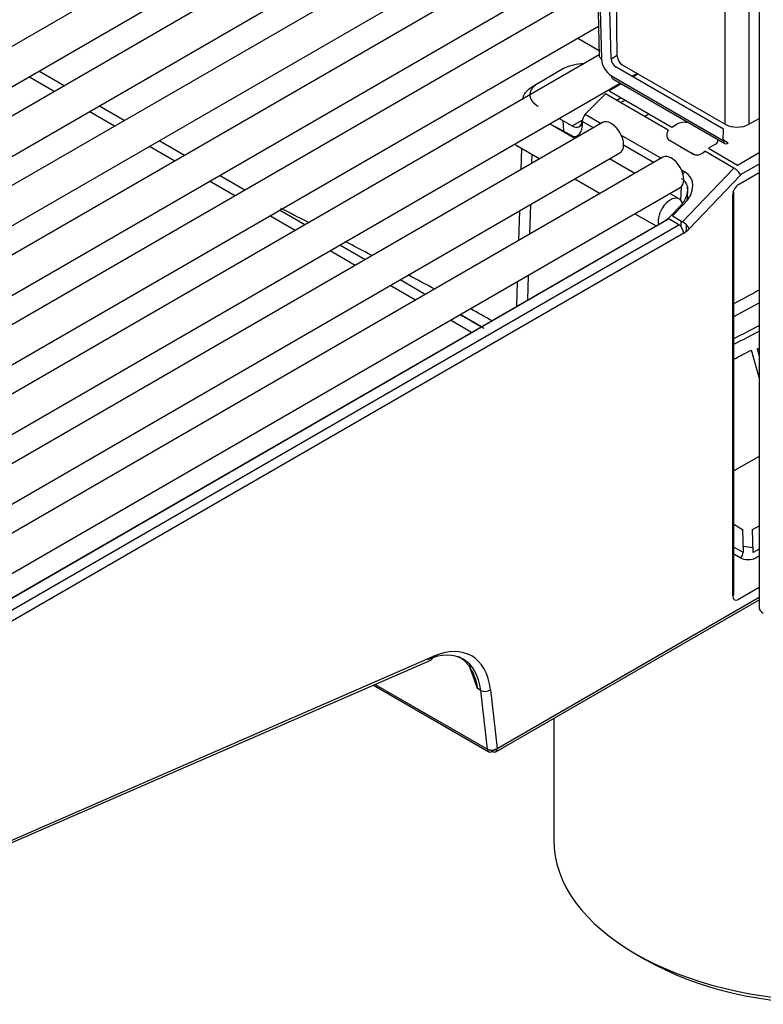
# Model space of a CAD drawing. Header units: millimetres. Extents: x 0 to 287, y 0 to 200.
# Tile 45 of 54: x 226.13 to 231.45, y 91.63 to 98.68. Entities that reach past the tile are written whole.
import ezdxf

# ---------------------------------------------------------------- set-up
doc = ezdxf.new("R2010")
doc.units = ezdxf.units.MM
doc.layers.add('130.191_BW4C_CTM', color=7, linetype='Continuous')
doc.layers.add('Défaut', color=7, linetype='Continuous')

# ---------------------------------------------------------------- blocks, each defined once
blk = doc.blocks.new('SE3')
at = {"layer": '130.191_BW4C_CTM', "color": 7, "linetype": 'Continuous'}
for p, q in [((231.4242, 129.0237), (231.4242, 94.4712)), ((231.1823, 97.9293), (231.1823, 111.4668)), ((231.352, 111.4668), (231.352, 97.9293)), ((230.2214, 100.6343), (230.2799, 98.4171)), ((230.236, 100.6147), (230.2945, 98.3975)), ((230.3641, 98.3988), (230.3067, 100.5758)), ((230.4086, 98.4161), (230.3758, 100.5991)), ((229.5182, 100.4768), (220.3966, 95.2104)), ((220.5216, 94.9939), (229.6432, 100.2603)), ((229.9496, 100.2278), (220.8279, 94.9614)), ((220.9529, 94.7448), (230.0746, 100.0112)), ((230.2408, 99.8978), (221.2592, 94.7123)), ((221.3842, 94.4958), (230.2483, 99.6135)), ((230.2537, 99.4072), (221.6906, 94.4633)), ((221.8156, 94.2468), (230.2613, 99.1229)), ((230.2667, 98.9167), (222.1219, 94.2143)), ((222.2469, 93.9978), (230.2742, 98.6323)), ((230.1252, 98.5463), (230.2788, 98.4576)), ((230.2796, 98.4261), (222.5532, 93.9652)), ((230.3641, 98.3988), (230.4084, 98.4244)), ((226.4454, 98.2046), (226.2641, 98.3093)), ((230.0242, 98.3275), (229.8412, 98.2219)), ((231.1685, 97.8948), (230.3999, 98.3385)), ((230.4439, 98.3556), (231.1823, 97.9293)), ((230.514, 98.2727), (230.5507, 98.2939)), ((222.6782, 93.7487), (230.4296, 98.2239)), ((226.3753, 98.1641), (226.1939, 98.2688)), ((229.8058, 98.2029), (229.8405, 98.2229)), ((230.3661, 98.277), (231.1682, 97.8139)), ((230.3765, 98.2546), (231.1786, 97.7915)), ((230.5589, 98.2892), (230.5221, 98.268)), ((230.4377, 98.2193), (230.3499, 98.1685)), ((230.3499, 98.1685), (230.7994, 97.909)), ((229.7332, 98.1211), (229.7329, 98.1104)), ((230.3233, 98.1474), (230.1794, 98.0004)), ((230.7742, 97.887), (230.3233, 98.1474)), ((230.4035, 98.1011), (230.4351, 98.1193)), ((230.4375, 98.1179), (230.4059, 98.0997)), ((230.4328, 98.0842), (230.4644, 98.1024)), ((226.8066, 97.9151), (226.6253, 98.0198)), ((226.8768, 97.9556), (226.6954, 98.0603)), ((230.3031, 97.9416), (222.9846, 93.7162)), ((229.9921, 97.9714), (230.0855, 97.9175)), ((230.0179, 97.9565), (230.0242, 97.881)), ((230.0855, 97.9175), (230.1582, 97.9595)), ((230.1577, 97.9564), (230.1561, 97.9555)), ((230.1573, 97.9498), (230.1561, 97.9132)), ((230.2373, 97.9035), (230.1573, 97.9498)), ((230.1794, 98.0004), (230.2922, 97.9352)), ((230.6031, 97.9858), (230.6347, 98.0041)), ((231.352, 97.9293), (231.4242, 97.9709)), ((230.104, 97.8266), (229.9227, 97.9313)), ((229.9639, 97.9075), (229.9642, 97.9144)), ((229.9642, 97.9144), (230.0944, 97.8419)), ((230.1355, 97.9125), (230.1565, 97.9247)), ((230.7994, 97.909), (230.8351, 97.9297)), ((231.1682, 97.8139), (231.1685, 97.8948)), ((227.3081, 97.7066), (227.1268, 97.8113)), ((230.4374, 97.8514), (230.7235, 97.6862)), ((230.9503, 97.7162), (230.7871, 97.8099)), ((231.2036, 97.794), (231.1685, 97.8143)), ((227.2379, 97.6661), (227.0566, 97.7707)), ((229.688, 97.7781), (229.854, 97.6823)), ((229.722, 97.7585), (229.7172, 97.6033)), ((230.6686, 97.6545), (230.454, 97.7785)), ((230.8596, 97.7683), (230.9671, 97.7104)), ((231.0357, 97.736), (231.0336, 97.7339)), ((231.2438, 97.6159), (231.0357, 97.736)), ((231.1122, 97.786), (231.0623, 97.7572)), ((231.0623, 97.7572), (231.2703, 97.6371)), ((223.1096, 93.4997), (230.4281, 97.7251)), ((230.7345, 97.6925), (223.4159, 93.4672)), ((229.7972, 97.7151), (229.7951, 97.6483)), ((230.5353, 97.5776), (230.354, 97.6823)), ((231.2703, 97.6371), (231.4242, 97.7259)), ((230.8688, 97.6023), (230.892, 97.589)), ((230.8755, 97.2314), (231.2438, 97.6159)), ((231.4242, 97.6443), (231.3057, 97.5759)), ((227.6693, 97.417), (227.4879, 97.5217)), ((227.7394, 97.4575), (227.5581, 97.5622)), ((230.104, 97.5379), (230.2853, 97.4332)), ((231.2924, 97.5653), (230.9241, 97.1808)), ((231.2781, 97.4988), (231.4242, 97.5831)), ((223.5409, 93.2507), (230.8595, 97.476)), ((230.8651, 97.3833), (230.8681, 97.4827)), ((230.911, 97.3851), (230.9141, 97.4838)), ((230.8524, 97.3945), (230.7853, 97.4332)), ((231.2357, 94.5516), (231.2357, 97.4249)), ((231.2361, 97.4316), (231.2361, 97.4251)), ((231.2445, 94.5639), (231.2445, 97.4371)), ((228.1708, 97.2085), (227.9894, 97.3132)), ((229.7081, 97.3094), (229.7016, 97.0962)), ((229.786, 97.3543), (229.7794, 97.1411)), ((230.7818, 97.2644), (230.868, 97.3524)), ((230.89, 97.3608), (230.8039, 97.2728)), ((230.868, 97.3524), (230.8675, 97.3378)), ((230.7771, 97.2517), (223.8087, 93.2285)), ((228.1006, 97.168), (227.9193, 97.2727)), ((230.5353, 97.2889), (230.6872, 97.2012)), ((230.8491, 97.2102), (230.7771, 97.2517)), ((230.8039, 97.2728), (230.8755, 97.2314)), ((230.8644, 97.2378), (230.8632, 97.1986)), ((223.7734, 93.2095), (230.7418, 97.2327)), ((223.8806, 93.187), (230.8491, 97.2102)), ((230.9042, 97.1625), (230.9055, 97.207)), ((230.8844, 97.149), (223.916, 93.1257)), ((228.5319, 96.919), (228.3506, 97.0237)), ((228.6021, 96.9595), (228.4208, 97.0642)), ((229.0334, 96.7104), (228.8521, 96.8151)), ((229.7704, 96.8472), (229.7648, 96.6687)), ((228.9633, 96.6699), (228.7819, 96.7746)), ((229.6925, 96.8023), (229.687, 96.6237)), ((231.2445, 96.5529), (231.4242, 96.651)), ((229.4353, 96.4784), (229.2834, 96.5661)), ((229.3651, 96.4379), (229.2133, 96.5256)), ((231.4097, 96.3221), (231.4242, 96.2702)), ((231.4242, 96.115), (231.3694, 96.3125)), ((231.4242, 95.5505), (231.2445, 95.4467)), ((231.2445, 95.0644), (231.306, 95.0276)), ((231.3768, 95.0269), (231.4242, 95.0542)), ((231.306, 95.0276), (231.311, 94.8625)), ((231.3817, 94.8616), (231.3768, 95.0269)), ((231.311, 94.8625), (231.2445, 94.9009)), ((231.2445, 94.8519), (231.2898, 94.8258)), ((231.4242, 94.8861), (231.3817, 94.8616)), ((231.4029, 94.8258), (231.4242, 94.838)), ((231.4242, 94.6109), (231.2781, 94.5266)), ((229.5381, 93.4358), (231.4242, 94.5247)), ((229.5485, 93.4587), (231.4242, 94.5416)), ((223.5838, 91.7012), (229.0729, 94.0922)), ((223.5992, 91.7267), (229.0883, 94.1176)), ((229.3459, 94.0551), (229.4066, 93.8883)), ((229.4066, 93.8883), (229.3534, 94.0496)), ((228.6616, 93.913), (229.4881, 93.4358)), ((228.6737, 93.9183), (229.478, 93.4539)), ((229.4304, 93.8746), (229.4066, 93.8883)), ((229.478, 93.4545), (229.4304, 93.8746)), ((229.5008, 93.8794), (229.5485, 93.4587)), ((229.9531, 93.6754), (229.9531, 92.8057)), ((229.478, 93.4539), (229.478, 93.4545)), ((229.5131, 93.4383), (229.4963, 93.448)), ((229.5391, 93.4533), (229.5131, 93.4383)), ((229.5484, 93.4573), (229.5484, 93.4573)), ((230.5389, 91.9892), (230.6096, 91.9484))]:
    blk.add_line(p, q, dxfattribs=at)
for centre, radius, start, end in [((230.1662, 98.0528), 0.3093, 89.70533, 117.31741), ((230.451, 98.4089), 0.1569, 184.17859, 237.25722), ((208.85, 59.5293), 42.3711, 62.83621, 63.13142), ((208.85, 59.5293), 42.3711, 62.1409, 62.43199), ((208.85, 59.5293), 42.3711, 61.44894, 61.74021), ((198.1498, 158.9379), 70.5369, 297.981312, 298.146646), ((208.85, 59.5293), 42.3711, 60.81355, 61.05185), ((180.3056, 10.1606), 99.3197, 60.338659, 60.453791), ((204.1048, 148.4482), 58.7041, 297.536529, 297.734464), ((204.0727, 148.5361), 58.8328, 297.506515, 297.703912), ((231.3884, 96.5218), 0.2009, 276.08797, 280.34722), ((198.4375, 158.5287), 70.3943, 297.77795, 297.892841)]:
    blk.add_arc(centre, radius, start, end, dxfattribs=at)
for centre, major_axis, ratio, start_param, end_param in [((230.3299, 98.4184), (0.05, 0.0013), 0.574694, 3.141593, 3.911675), ((230.3995, 98.3791), (0.0255, -0.043), 0.569744, 3.938068, 5.491411), ((230.4439, 98.3964), (-0.025, 0.0433), 0.57735, 0.802851, 2.356194), ((230.4015, 98.2979), (0.025, 0.0433), 0.57735, 2.369284, 3.141593), ((230.0855, 97.9991), (-0.05, 0.0866), 0.57735, 2.356194, 3.891951), ((230.1926, 97.9702), (0.025, 0.0433), 0.57735, 1.169371, 2.356194), ((230.3656, 97.8333), (-0.0625, 0.1083), 0.57735, 3.141593, 6.283185), ((230.8917, 97.897), (-0.08, 0), 0.57735, 4.329073, 5.498401), ((230.0501, 97.9787), (-0.075, 0.1299), 0.57735, 2.51026, 3.891951), ((230.8408, 97.8669), (0.0731, 0.037), 0.74249, 2.231525, 3.594765), ((231.2672, 97.9782), (-0.12, 0), 0.57735, 0.785398, 2.356194), ((231.0698, 97.8105), (-0.06, 0), 0.57735, 2.356809, 3.462968), ((231.2036, 97.8348), (0.025, 0.0433), 0.57735, 2.369284, 3.926991), ((229.7505, 97.8864), (0.0625, 0.1083), 0.57735, 2.919772, 3.141593), ((230.9913, 97.7585), (0.0557, 0.027), 0.731611, 3.604665, 5.169066), ((230.797, 97.5843), (-0.0625, 0.1083), 0.57735, 3.141593, 6.283185), ((230.9052, 97.5588), (0.025, 0.0433), 0.57735, 1.169371, 1.589989), ((230.7485, 97.4425), (-0.1882, -0.1013), 0.710294, 1.984297, 3.555093), ((231.2571, 97.5857), (-0.0361, 0.0346), 0.319031, 3.796623, 5.36742), ((231.3057, 97.5351), (0.025, 0.0433), 0.57735, 0.785398, 1.169371), ((231.2782, 97.4492), (-0.0296, -0.0525), 0.578842, 3.916055, 5.484121), ((231.2145, 97.4371), (-0.03, 0), 0.57735, 2.356194, 3.739582), ((230.7899, 97.2863), (0.0625, 0.1083), 0.57735, 0, 2.625721), ((230.7899, 97.2863), (0.0625, 0.1083), 0.57735, 5.769588, 6.283185), ((230.7455, 97.3531), (-0.0788, -0.1277), 0.556861, 0.801674, 1.185647), ((230.8491, 97.1694), (0.025, -0.0433), 0.57735, 0.785398, 2.356194), ((230.8888, 97.2012), (0.0361, -0.0346), 0.319031, 0.655031, 2.225827), ((230.8844, 97.2714), (-0.075, -0.1299), 0.57735, 0.785398, 1.169371), ((231.9531, 96.1534), (2.25, 0), 0.57735, 4.422342, 4.455153), ((231.2898, 94.8503), (-0.015, -0.026), 0.57735, 0.785398, 2.356194), ((231.3463, 94.8584), (-0.08, 0), 0.57735, 0.786012, 2.356809), ((231.2145, 94.5639), (-0.03, 0), 0.57735, 2.356194, 3.141593), ((231.2782, 94.5763), (0.0297, 0.0527), 0.57569, 2.345392, 3.913459), ((231.5292, 94.4712), (0.105, 0), 0.57735, 3.141593, 3.926991), ((229.0306, 93.5413), (-0.335, -0.5802), 0.57735, 2.478368, 3.804818), ((228.9952, 93.5617), (-0.31, -0.5369), 0.57735, 2.478368, 3.804818), ((229.053, 94.138), (-0.02, 0.0458), 0.643408, 3.141593, 3.996013), ((229.4655, 93.8999), (0.0497, 0.0056), 0.643408, 3.857969, 5.428765), ((229.513, 93.4798), (0.0498, 0.0049), 0.653362, 3.867936, 5.434463), ((229.5131, 93.4791), (0.025, 0.0433), 0.57735, 2.478368, 3.926991), ((229.5131, 93.4791), (-0.025, 0.0433), 0.57735, 2.356194, 3.891951), ((231.9531, 92.8057), (2, 0), 0.57735, 3.141593, 6.283185), ((231.9531, 92.7241), (-1.9, 0), 0.57735, 0.785398, 2.356194)]:
    blk.add_ellipse(centre, major_axis=major_axis, ratio=ratio, start_param=start_param, end_param=end_param, dxfattribs=at)
for points, degree, knots in [([(229.8412, 98.2219), (229.813, 98.2056), (229.7978, 98.1844), (229.7826, 98.1632), (229.7826, 98.1402), (229.7826, 98.1172), (229.7979, 98.096), (229.8054, 98.0855), (229.8164, 98.076), (229.8273, 98.0666), (229.8412, 98.0585)], 2, [0, 0, 0, 0.25, 0.25, 0.5, 0.5, 0.75, 0.75, 0.875, 0.875, 1, 1, 1]), ([(229.7327, 98.1041), (229.7332, 98.1223), (229.7397, 98.1403), (229.7642, 98.1742), (229.7827, 98.19), (229.8058, 98.2029)], 3, [0.5111695, 0.5111695, 0.5111695, 0.5111695, 0.75, 0.75, 1, 1, 1, 1]), ([(230.868, 97.3524), (230.8708, 97.3558), (230.8764, 97.3625), (230.8837, 97.3728), (230.8901, 97.3829), (230.8956, 97.3928), (230.9002, 97.4025), (230.904, 97.4118), (230.9071, 97.4207), (230.9095, 97.4293), (230.9112, 97.4374), (230.9124, 97.4451), (230.9131, 97.4523), (230.9135, 97.4639), (230.9122, 97.4797), (230.9066, 97.4984), (230.8975, 97.5146), (230.8854, 97.5283), (230.875, 97.535), (230.8698, 97.5383)], 3, [0, 0, 0, 0, 0.054863, 0.107622, 0.15828, 0.206842, 0.253312, 0.297696, 0.339998, 0.380227, 0.418389, 0.454495, 0.488556, 0.520584, 0.622446, 0.720779, 0.816099, 0.908969, 1, 1, 1, 1])]:
    blk.add_open_spline(points, degree=degree, knots=knots, dxfattribs=at)
blk.add_rational_spline([(229.2722, 94.1177), (229.2726, 94.1174), (229.2731, 94.1172), (229.3436, 94.0758), (229.3912, 93.9942), (229.4066, 93.8883)], [0.999999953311, 0.99999995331, 0.999999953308, 0.999999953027, 0.999999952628, 0.999999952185], degree=3, knots=[0.5000004, 0.5000004, 0.5000004, 0.5000004, 0.5029958, 0.5029958, 1, 1, 1, 1], dxfattribs=at)

msp = doc.modelspace()

# ---------------------------------------------------------------- block references
at = {"layer": 'Défaut'}
msp.add_blockref('SE3', (0, 0), dxfattribs=at)

doc.saveas('drawing.dxf')
